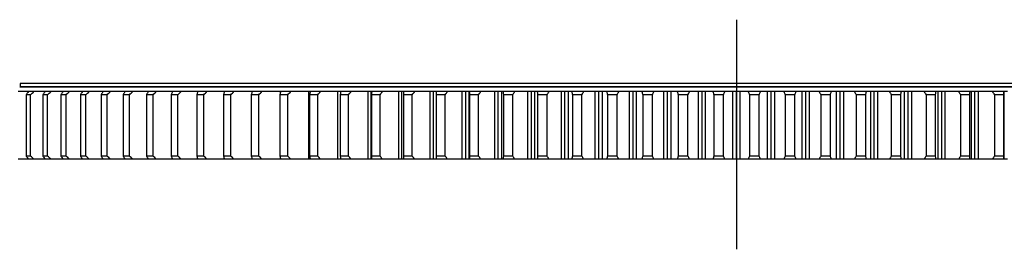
# Model space of a CAD drawing. Header units: millimetres. Extents: x 1009 to 11354, y 2065 to 9958.
# Tile 5 of 18: x 2344 to 3582, y 5876 to 6165. Entities that reach past the tile are written whole.
import ezdxf

# ---------------------------------------------------------------- set-up
doc = ezdxf.new("R2010")
doc.units = ezdxf.units.MM
doc.header["$LTSCALE"] = 50

msp = doc.modelspace()

# ---------------------------------------------------------------- linework, layer by layer
at = {"lineweight": 25}
msp.add_line((3245.2, 6164.9), (3245.2, 5876.2), dxfattribs=at)
at = {"color": 7, "linetype": 'Continuous', "lineweight": 25}
for p, q in [((4146.7, 6080), (2343.7, 6080)), ((2344.2, 6084.5), (2344.2, 6080.5)), ((4146.2, 6084.5), (2344.2, 6084.5)), ((4146.2, 6080.5), (2344.2, 6080.5)), ((2351.2, 6080.5), (2351.2, 6080)), ((2344.2, 6074.6), (2344.2, 6074.5)), ((2351.8, 6070.5), (2351.8, 5993.5)), ((2357.3, 6070.5), (2351.8, 6070.5)), ((2361.6, 6074.5), (2354.7, 6074.5)), ((2357.3, 5993.5), (2357.3, 6070.5)), ((2372.8, 6070.5), (2372.8, 5993.5)), ((2378.8, 6070.5), (2372.8, 6070.5)), ((2383.1, 6074.5), (2375.5, 6074.5)), ((2378.8, 5993.5), (2378.8, 6070.5)), ((2395.6, 6070.5), (2395.6, 5993.5)), ((2402.1, 6070.5), (2395.6, 6070.5)), ((2406.3, 6074.5), (2398.1, 6074.5)), ((2402.1, 5993.5), (2402.1, 6070.5)), ((2420, 6070.5), (2420, 5993.5)), ((2427, 6070.5), (2420, 6070.5)), ((2431.2, 6074.5), (2422.5, 6074.5)), ((2427, 5993.5), (2427, 6070.5)), ((2453.6, 6070.5), (2446.2, 6070.5)), ((2446.2, 6070.5), (2446.2, 5993.5)), ((2457.7, 6074.5), (2448.4, 6074.5)), ((2453.6, 5993.5), (2453.6, 6070.5)), ((2473.9, 6070.5), (2473.9, 5993.5)), ((2481.8, 6070.5), (2473.9, 6070.5)), ((2485.8, 6074.5), (2476, 6074.5)), ((2481.8, 5993.5), (2481.8, 6070.5)), ((2485.4, 6074.6), (2484.4, 6074.6)), ((2511.5, 6070.5), (2503.3, 6070.5)), ((2503.3, 6070.5), (2503.3, 5993.5)), ((2515.5, 6074.5), (2505.2, 6074.5)), ((2511.5, 5993.5), (2511.5, 6070.5)), ((2515.1, 6074.6), (2512.2, 6074.6)), ((2542.7, 6070.5), (2534.1, 6070.5)), ((2534.1, 6070.5), (2534.1, 5993.5)), ((2546.6, 6074.5), (2535.8, 6074.5)), ((2546.2, 6074.6), (2541.3, 6074.6)), ((2542.7, 5993.5), (2542.7, 6070.5)), ((2575.3, 6070.5), (2566.3, 6070.5)), ((2566.3, 6070.5), (2566.3, 5993.5)), ((2579.2, 6074.5), (2567.9, 6074.5)), ((2578.8, 6074.6), (2572, 6074.6)), ((2575.3, 5993.5), (2575.3, 6070.5)), ((2609.3, 6070.5), (2599.9, 6070.5)), ((2599.9, 6070.5), (2599.9, 5993.5)), ((2613, 6074.5), (2601.3, 6074.5)), ((2612.6, 6074.6), (2604.1, 6074.6)), ((2609.3, 5993.5), (2609.3, 6070.5)), ((2634.8, 6070.5), (2634.8, 5993.5)), ((2644.5, 6070.5), (2634.8, 6070.5)), ((2648.2, 6074.5), (2636, 6074.5)), ((2647.7, 6074.6), (2637.2, 6074.6)), ((2644.5, 5993.5), (2644.5, 6070.5)), ((2681, 6070.5), (2670.9, 6070.5)), ((2670.9, 6070.5), (2670.9, 5993.5)), ((2671.5, 6072.9), (2671.5, 6074.5)), ((2671.9, 6074.5), (2671.5, 6074.5)), ((2684.2, 6074.6), (2671.7, 6074.6)), ((2684.5, 6074.5), (2671.9, 6074.5)), ((2681, 5993.5), (2681, 6070.5)), ((2707.2, 5989.5), (2707.2, 6074.5)), ((2709, 6074.5), (2707.2, 6074.5)), ((2721.6, 6074.6), (2707.5, 6074.6)), ((2718.6, 6070.5), (2708.2, 6070.5)), ((2708.2, 6070.5), (2708.2, 5993.5)), ((2722, 6074.5), (2709, 6074.5)), ((2718.6, 5993.5), (2718.6, 6070.5)), ((2743.9, 5989.5), (2743.9, 6074.5)), ((2747.2, 6074.5), (2743.9, 6074.5)), ((2760.1, 6074.6), (2744.2, 6074.6)), ((2746.6, 6070.5), (2746.6, 5993.5)), ((2757.2, 6070.5), (2746.6, 6070.5)), ((2760.5, 6074.5), (2747.2, 6074.5)), ((2757.2, 5993.5), (2757.2, 6070.5)), ((2781.7, 5989.5), (2781.7, 6074.5)), ((2785.7, 6074.5), (2781.7, 6074.5)), ((2799.7, 6074.6), (2781.9, 6074.6)), ((2785.7, 5989.5), (2785.7, 6074.5)), ((2786.4, 6074.5), (2785.7, 6074.5)), ((2796.8, 6070.5), (2785.9, 6070.5)), ((2785.9, 6070.5), (2785.9, 5993.5)), ((2800, 6074.5), (2786.4, 6074.5)), ((2796.8, 5993.5), (2796.8, 6070.5)), ((2820.3, 5989.5), (2820.3, 6074.5)), ((2824.4, 6074.5), (2820.3, 6074.5)), ((2840, 6074.6), (2820.6, 6074.6)), ((2824.4, 5989.5), (2824.4, 6074.5)), ((2826.5, 6074.5), (2824.4, 6074.5)), ((2826.2, 6070.5), (2826.2, 5993.5)), ((2837.4, 6070.5), (2826.2, 6070.5)), ((2840.4, 6074.5), (2826.5, 6074.5)), ((2837.4, 5993.5), (2837.4, 6070.5)), ((2859.9, 5989.5), (2859.9, 6074.5)), ((2864.1, 6074.5), (2859.9, 6074.5)), ((2881.2, 6074.6), (2860.2, 6074.6)), ((2864.1, 5989.5), (2864.1, 6074.5)), ((2867.4, 6074.5), (2864.1, 6074.5)), ((2881.6, 6074.5), (2867.4, 6074.5)), ((2867.4, 6070.5), (2867.4, 5993.5)), ((2878.7, 6070.5), (2867.4, 6070.5)), ((2878.7, 5993.5), (2878.7, 6070.5)), ((2900.2, 5989.5), (2900.2, 6074.5)), ((2904.5, 6074.5), (2900.2, 6074.5)), ((2908.3, 6074.6), (2900.5, 6074.6)), ((2904.5, 5989.5), (2904.5, 6074.5)), ((2908.7, 6074.5), (2904.5, 6074.5)), ((2908.7, 5989.5), (2908.7, 6074.5)), ((2923.6, 6074.5), (2909.1, 6074.5)), ((2909.3, 6070.5), (2909.3, 5993.5)), ((2920.8, 6070.5), (2909.3, 6070.5)), ((2923.2, 6074.6), (2909.4, 6074.6)), ((2920.8, 5993.5), (2920.8, 6070.5)), ((2941.2, 5989.5), (2941.2, 6074.5)), ((2945.5, 6074.5), (2941.2, 6074.5)), ((2949.5, 6074.6), (2941.5, 6074.6)), ((2945.5, 5989.5), (2945.5, 6074.5)), ((2949.9, 6074.5), (2945.5, 6074.5)), ((2949.9, 5989.5), (2949.9, 6074.5)), ((2966.2, 6074.5), (2951.5, 6074.5)), ((2965.8, 6074.6), (2951.8, 6074.6)), ((2963.6, 6070.5), (2951.9, 6070.5)), ((2951.9, 6070.5), (2951.9, 5993.5)), ((2963.6, 5993.5), (2963.6, 6070.5)), ((2982.8, 5989.5), (2982.8, 6074.5)), ((2987.2, 6074.5), (2982.8, 6074.5)), ((2991.2, 6074.6), (2983.1, 6074.6)), ((2987.2, 5989.5), (2987.2, 6074.5)), ((2991.6, 6074.5), (2987.2, 6074.5)), ((2991.6, 5989.5), (2991.6, 6074.5)), ((3009.4, 6074.5), (2994.5, 6074.5)), ((3009, 6074.6), (2994.8, 6074.6)), ((2995, 6070.5), (2995, 5993.5)), ((3006.9, 6070.5), (2995, 6070.5)), ((3006.9, 5993.5), (3006.9, 6070.5)), ((3025, 5989.5), (3025, 6074.5)), ((3029.4, 6074.5), (3025, 6074.5)), ((3033.5, 6074.6), (3025.3, 6074.6)), ((3029.4, 5989.5), (3029.4, 6074.5)), ((3033.9, 6074.5), (3029.4, 6074.5)), ((3033.9, 5989.5), (3033.9, 6074.5)), ((3053, 6074.5), (3038, 6074.5)), ((3052.6, 6074.6), (3038.3, 6074.6)), ((3038.7, 6070.5), (3038.7, 5993.5)), ((3050.7, 6070.5), (3038.7, 6070.5)), ((3050.7, 5993.5), (3050.7, 6070.5)), ((3067.5, 5989.5), (3067.5, 6074.5)), ((3072, 6074.5), (3067.5, 6074.5)), ((3076.2, 6074.6), (3067.9, 6074.6)), ((3072, 5989.5), (3072, 6074.5)), ((3076.5, 6074.5), (3072, 6074.5)), ((3076.5, 5989.5), (3076.5, 6074.5)), ((3097, 6074.5), (3081.9, 6074.5)), ((3096.7, 6074.6), (3082.2, 6074.6)), ((3082.8, 6070.5), (3082.8, 5993.5)), ((3094.9, 6070.5), (3082.8, 6070.5)), ((3094.9, 5993.5), (3094.9, 6070.5)), ((3110.5, 5989.5), (3110.5, 6074.5)), ((3115, 6074.5), (3110.5, 6074.5)), ((3119.2, 6074.6), (3110.8, 6074.6)), ((3115, 5989.5), (3115, 6074.5)), ((3119.5, 6074.5), (3115, 6074.5)), ((3119.5, 5989.5), (3119.5, 6074.5)), ((3141.3, 6074.5), (3126.1, 6074.5)), ((3141, 6074.6), (3126.4, 6074.6)), ((3139.3, 6070.5), (3127.2, 6070.5)), ((3127.2, 6070.5), (3127.2, 5993.5)), ((3139.3, 5993.5), (3139.3, 6070.5)), ((3153.7, 5989.5), (3153.7, 6074.5)), ((3158.3, 6074.5), (3153.7, 6074.5)), ((3162.5, 6074.6), (3154, 6074.6)), ((3158.3, 5989.5), (3158.3, 6074.5)), ((3162.8, 6074.5), (3158.3, 6074.5)), ((3162.8, 5989.5), (3162.8, 6074.5)), ((3185.9, 6074.5), (3170.6, 6074.5)), ((3185.5, 6074.6), (3170.9, 6074.6)), ((3184, 6070.5), (3171.8, 6070.5)), ((3171.8, 6070.5), (3171.8, 5993.5)), ((3184, 5993.5), (3184, 6070.5)), ((3197.1, 5989.5), (3197.1, 6074.5)), ((3201.7, 6074.5), (3197.1, 6074.5)), ((3205.9, 6074.6), (3197.4, 6074.6)), ((3201.7, 5989.5), (3201.7, 6074.5)), ((3206.2, 6074.5), (3201.7, 6074.5)), ((3206.2, 5989.5), (3206.2, 6074.5)), ((3230.5, 6074.5), (3215.2, 6074.5)), ((3230.2, 6074.6), (3215.5, 6074.6)), ((3228.9, 6070.5), (3216.6, 6070.5)), ((3216.6, 6070.5), (3216.6, 5993.5)), ((3228.9, 5993.5), (3228.9, 6070.5)), ((3240.6, 5989.5), (3240.6, 6074.5)), ((3245.2, 6074.5), (3240.6, 6074.5)), ((3249.4, 6074.6), (3241, 6074.6)), ((3245.2, 5989.5), (3245.2, 6074.5)), ((3249.8, 6074.5), (3245.2, 6074.5)), ((3249.8, 5989.5), (3249.8, 6074.5)), ((3275.2, 6074.5), (3259.9, 6074.5)), ((3274.8, 6074.6), (3260.2, 6074.6)), ((3261.5, 6070.5), (3261.5, 5993.5)), ((3273.7, 6070.5), (3261.5, 6070.5)), ((3273.7, 5993.5), (3273.7, 6070.5)), ((3284.1, 5989.5), (3284.1, 6074.5)), ((3288.7, 6074.5), (3284.1, 6074.5)), ((3292.9, 6074.6), (3284.5, 6074.6)), ((3288.7, 5989.5), (3288.7, 6074.5)), ((3293.3, 6074.5), (3288.7, 6074.5)), ((3293.3, 5989.5), (3293.3, 6074.5)), ((3319.8, 6074.5), (3304.5, 6074.5)), ((3319.5, 6074.6), (3304.9, 6074.6)), ((3318.5, 6070.5), (3306.3, 6070.5)), ((3306.3, 6070.5), (3306.3, 5993.5)), ((3318.5, 5993.5), (3318.5, 6070.5)), ((3327.6, 5989.5), (3327.6, 6074.5)), ((3332.1, 6074.5), (3327.6, 6074.5)), ((3336.3, 6074.6), (3327.9, 6074.6)), ((3332.1, 5989.5), (3332.1, 6074.5)), ((3336.7, 6074.5), (3332.1, 6074.5)), ((3336.7, 5989.5), (3336.7, 6074.5)), ((3364.3, 6074.5), (3349, 6074.5)), ((3363.9, 6074.6), (3349.4, 6074.6)), ((3351, 6070.5), (3351, 5993.5)), ((3363.2, 6070.5), (3351, 6070.5)), ((3363.2, 5993.5), (3363.2, 6070.5)), ((3370.8, 5989.5), (3370.8, 6074.5)), ((3375.4, 6074.5), (3370.8, 6074.5)), ((3379.6, 6074.6), (3371.2, 6074.6)), ((3375.4, 5989.5), (3375.4, 6074.5)), ((3379.9, 6074.5), (3375.4, 6074.5)), ((3379.9, 5989.5), (3379.9, 6074.5)), ((3408.5, 6074.5), (3393.4, 6074.5)), ((3408.2, 6074.6), (3393.7, 6074.6)), ((3407.6, 6070.5), (3395.5, 6070.5)), ((3395.5, 6070.5), (3395.5, 5993.5)), ((3407.6, 5993.5), (3407.6, 6070.5)), ((3413.8, 5989.5), (3413.8, 6074.5)), ((3418.3, 6074.5), (3413.8, 6074.5)), ((3422.5, 6074.6), (3414.2, 6074.6)), ((3418.3, 5989.5), (3418.3, 6074.5)), ((3422.8, 6074.5), (3418.3, 6074.5)), ((3422.8, 5989.5), (3422.8, 6074.5)), ((3452.4, 6074.5), (3437.4, 6074.5)), ((3452.1, 6074.6), (3437.8, 6074.6)), ((3451.7, 6070.5), (3439.7, 6070.5)), ((3439.7, 6070.5), (3439.7, 5993.5)), ((3451.7, 5993.5), (3451.7, 6070.5)), ((3456.5, 5989.5), (3456.5, 6074.5)), ((3461, 6074.5), (3456.5, 6074.5)), ((3465.1, 6074.6), (3456.8, 6074.6)), ((3461, 5989.5), (3461, 6074.5)), ((3465.4, 6074.5), (3461, 6074.5)), ((3465.4, 5989.5), (3465.4, 6074.5)), ((3495.9, 6074.5), (3481, 6074.5)), ((3495.6, 6074.6), (3481.4, 6074.6)), ((3495.4, 6070.5), (3483.5, 6070.5)), ((3483.5, 6070.5), (3483.5, 5993.5)), ((3495.4, 5993.5), (3495.4, 6070.5)), ((3498.8, 5989.5), (3498.8, 6074.5)), ((3503.2, 6074.5), (3498.8, 6074.5)), ((3507.3, 6074.6), (3499.1, 6074.6)), ((3503.2, 5989.5), (3503.2, 6074.5)), ((3507.6, 6074.5), (3503.2, 6074.5)), ((3507.6, 5989.5), (3507.6, 6074.5)), ((3538.8, 6074.5), (3524.2, 6074.5)), ((3538.6, 6074.6), (3524.5, 6074.6)), ((3526.8, 6070.5), (3526.8, 5993.5)), ((3538.5, 6070.5), (3526.8, 6070.5)), ((3538.5, 5993.5), (3538.5, 6070.5)), ((3540.5, 5989.5), (3540.5, 6074.5)), ((3544.8, 6074.5), (3540.5, 6074.5)), ((3548.9, 6074.6), (3540.9, 6074.6)), ((3544.8, 5989.5), (3544.8, 6074.5)), ((3549.2, 6074.5), (3544.8, 6074.5)), ((3549.2, 5989.5), (3549.2, 6074.5)), ((3581.2, 6074.5), (3566.8, 6074.5)), ((3580.9, 6074.6), (3567.2, 6074.6)), ((3581.1, 6070.5), (3569.6, 6070.5)), ((3569.6, 6070.5), (3569.6, 5993.5)), ((3581.1, 5993.5), (3581.1, 6070.5)), ((3581.6, 5989.5), (3581.6, 6074.5)), ((3585.9, 6074.5), (3581.6, 6074.5)), ((2357.3, 5993.5), (2351.8, 5993.5)), ((2378.8, 5993.5), (2372.8, 5993.5)), ((2402.1, 5993.5), (2395.6, 5993.5)), ((2427, 5993.5), (2420, 5993.5)), ((2453.6, 5993.5), (2446.2, 5993.5)), ((2481.8, 5993.5), (2473.9, 5993.5)), ((2511.5, 5993.5), (2503.3, 5993.5)), ((2542.7, 5993.5), (2534.1, 5993.5)), ((2575.3, 5993.5), (2566.3, 5993.5)), ((2609.3, 5993.5), (2599.9, 5993.5)), ((2644.5, 5993.5), (2634.8, 5993.5)), ((2681, 5993.5), (2670.9, 5993.5)), ((2718.6, 5993.5), (2708.2, 5993.5)), ((2757.2, 5993.5), (2746.6, 5993.5)), ((2796.8, 5993.5), (2785.9, 5993.5)), ((2837.4, 5993.5), (2826.2, 5993.5)), ((2878.7, 5993.5), (2867.4, 5993.5)), ((2920.8, 5993.5), (2909.3, 5993.5)), ((2963.6, 5993.5), (2951.9, 5993.5)), ((3006.9, 5993.5), (2995, 5993.5)), ((3050.7, 5993.5), (3038.7, 5993.5)), ((3094.9, 5993.5), (3082.8, 5993.5)), ((3139.3, 5993.5), (3127.2, 5993.5)), ((3184, 5993.5), (3171.8, 5993.5)), ((3228.9, 5993.5), (3216.6, 5993.5)), ((3273.7, 5993.5), (3261.5, 5993.5)), ((3318.5, 5993.5), (3306.3, 5993.5)), ((3363.2, 5993.5), (3351, 5993.5)), ((3407.6, 5993.5), (3395.5, 5993.5)), ((3451.7, 5993.5), (3439.7, 5993.5)), ((3495.4, 5993.5), (3483.5, 5993.5)), ((3538.5, 5993.5), (3526.8, 5993.5)), ((3581.1, 5993.5), (3569.6, 5993.5)), ((2361.6, 5989.5), (2354.7, 5989.5)), ((2383.1, 5989.5), (2375.5, 5989.5)), ((2406.3, 5989.5), (2398.1, 5989.5)), ((2431.2, 5989.5), (2422.5, 5989.5)), ((2457.7, 5989.5), (2448.4, 5989.5)), ((2485.8, 5989.5), (2476, 5989.5)), ((2515.5, 5989.5), (2505.2, 5989.5)), ((2546.6, 5989.5), (2535.8, 5989.5)), ((2579.2, 5989.5), (2567.9, 5989.5)), ((2613, 5989.5), (2601.3, 5989.5)), ((2648.2, 5989.5), (2636, 5989.5)), ((2671.5, 5989.5), (2671.5, 5991.2)), ((2671.9, 5989.5), (2671.5, 5989.5)), ((2684.5, 5989.5), (2671.9, 5989.5)), ((2709, 5989.5), (2707.2, 5989.5)), ((2722, 5989.5), (2709, 5989.5)), ((2747.2, 5989.5), (2743.9, 5989.5)), ((2760.5, 5989.5), (2747.2, 5989.5)), ((2785.7, 5989.5), (2781.7, 5989.5)), ((2786.4, 5989.5), (2785.7, 5989.5)), ((2800, 5989.5), (2786.4, 5989.5)), ((2824.4, 5989.5), (2820.3, 5989.5)), ((2826.5, 5989.5), (2824.4, 5989.5)), ((2840.4, 5989.5), (2826.5, 5989.5)), ((2864.1, 5989.5), (2859.9, 5989.5)), ((2867.4, 5989.5), (2864.1, 5989.5)), ((2881.6, 5989.5), (2867.4, 5989.5)), ((2904.5, 5989.5), (2900.2, 5989.5)), ((2908.7, 5989.5), (2904.5, 5989.5)), ((2923.6, 5989.5), (2909.1, 5989.5)), ((2945.5, 5989.5), (2941.2, 5989.5)), ((2949.9, 5989.5), (2945.5, 5989.5)), ((2966.2, 5989.5), (2951.5, 5989.5)), ((2987.2, 5989.5), (2982.8, 5989.5)), ((2991.6, 5989.5), (2987.2, 5989.5)), ((3009.4, 5989.5), (2994.5, 5989.5)), ((3029.4, 5989.5), (3025, 5989.5)), ((3033.9, 5989.5), (3029.4, 5989.5)), ((3053, 5989.5), (3038, 5989.5)), ((3072, 5989.5), (3067.5, 5989.5)), ((3076.5, 5989.5), (3072, 5989.5)), ((3097, 5989.5), (3081.9, 5989.5)), ((3115, 5989.5), (3110.5, 5989.5)), ((3119.5, 5989.5), (3115, 5989.5)), ((3141.3, 5989.5), (3126.1, 5989.5)), ((3158.3, 5989.5), (3153.7, 5989.5)), ((3162.8, 5989.5), (3158.3, 5989.5)), ((3185.9, 5989.5), (3170.6, 5989.5)), ((3201.7, 5989.5), (3197.1, 5989.5)), ((3206.2, 5989.5), (3201.7, 5989.5)), ((3230.5, 5989.5), (3215.2, 5989.5)), ((3245.2, 5989.5), (3240.6, 5989.5)), ((3249.8, 5989.5), (3245.2, 5989.5)), ((3275.2, 5989.5), (3259.9, 5989.5)), ((3288.7, 5989.5), (3284.1, 5989.5)), ((3293.3, 5989.5), (3288.7, 5989.5)), ((3319.8, 5989.5), (3304.5, 5989.5)), ((3332.1, 5989.5), (3327.6, 5989.5)), ((3336.7, 5989.5), (3332.1, 5989.5)), ((3364.3, 5989.5), (3349, 5989.5)), ((3375.4, 5989.5), (3370.8, 5989.5)), ((3379.9, 5989.5), (3375.4, 5989.5)), ((3408.5, 5989.5), (3393.4, 5989.5)), ((3418.3, 5989.5), (3413.8, 5989.5)), ((3422.8, 5989.5), (3418.3, 5989.5)), ((3452.4, 5989.5), (3437.4, 5989.5)), ((3461, 5989.5), (3456.5, 5989.5)), ((3465.4, 5989.5), (3461, 5989.5)), ((3495.9, 5989.5), (3481, 5989.5)), ((3503.2, 5989.5), (3498.8, 5989.5)), ((3507.6, 5989.5), (3503.2, 5989.5)), ((3538.8, 5989.5), (3524.2, 5989.5)), ((3544.8, 5989.5), (3540.5, 5989.5)), ((3549.2, 5989.5), (3544.8, 5989.5)), ((3581.2, 5989.5), (3566.8, 5989.5)), ((3585.9, 5989.5), (3581.6, 5989.5))]:
    msp.add_line(p, q, dxfattribs=at)
for points, knots in [([(2354.3, 6074.5), (2354.2, 6074.5), (2350.1, 6074.5), (2346, 6074.5), (2341.9, 6074.5)], [0, 0, 0, 0, 0.0186127, 1, 1, 1, 1]), ([(2375.2, 6074.5), (2374.7, 6074.5), (2370.2, 6074.5), (2365.6, 6074.5), (2361.6, 6074.5)], [0, 0, 0, 0, 0.107317, 1, 1, 1, 1]), ([(2397.8, 6074.5), (2396.9, 6074.5), (2392, 6074.5), (2387.1, 6074.5), (2383.1, 6074.5)], [0, 0, 0, 0, 0.182049, 1, 1, 1, 1]), ([(2422.1, 6074.5), (2420.8, 6074.5), (2415.6, 6074.5), (2410.3, 6074.5), (2406.3, 6074.5)], [0, 0, 0, 0, 0.24611, 1, 1, 1, 1]), ([(2448.1, 6074.5), (2446.4, 6074.5), (2440.8, 6074.5), (2435.1, 6074.5), (2431.2, 6074.5)], [0, 0, 0, 0, 0.3018428, 1, 1, 1, 1]), ([(2475.7, 6074.5), (2473.6, 6074.5), (2467.6, 6074.5), (2461.6, 6074.5), (2457.7, 6074.5)], [0, 0, 0, 0, 0.350959, 1, 1, 1, 1]), ([(2504.8, 6074.5), (2502.3, 6074.5), (2496, 6074.5), (2489.7, 6074.5), (2485.8, 6074.5)], [0, 0, 0, 0, 0.3947375, 1, 1, 1, 1]), ([(2535.4, 6074.5), (2532.6, 6074.5), (2526, 6074.5), (2519.3, 6074.5), (2515.5, 6074.5)], [0, 0, 0, 0, 0.434156, 1, 1, 1, 1]), ([(2567.5, 6074.5), (2564.2, 6074.5), (2557.3, 6074.5), (2550.3, 6074.5), (2546.6, 6074.5)], [0, 0, 0, 0, 0.469972, 1, 1, 1, 1]), ([(2600.9, 6074.5), (2597.3, 6074.5), (2590.1, 6074.5), (2582.8, 6074.5), (2579.2, 6074.5)], [0, 0, 0, 0, 0.502786, 1, 1, 1, 1]), ([(2636, 6074.5), (2631.9, 6074.5), (2624.3, 6074.5), (2616.6, 6074.5), (2613, 6074.5)], [0, 0, 0, 0, 0.54022, 1, 1, 1, 1]), ([(2354.3, 5989.5), (2354.2, 5989.5), (2350.1, 5989.5), (2346, 5989.5), (2341.9, 5989.5)], [0, 0, 0, 0, 0.018613, 1, 1, 1, 1]), ([(2375.2, 5989.5), (2374.7, 5989.5), (2370.2, 5989.5), (2365.6, 5989.5), (2361.6, 5989.5)], [0, 0, 0, 0, 0.107317, 1, 1, 1, 1]), ([(2397.8, 5989.5), (2396.9, 5989.5), (2392, 5989.5), (2387.1, 5989.5), (2383.1, 5989.5)], [0, 0, 0, 0, 0.1820493, 1, 1, 1, 1]), ([(2422.1, 5989.5), (2420.8, 5989.5), (2415.6, 5989.5), (2410.3, 5989.5), (2406.3, 5989.5)], [0, 0, 0, 0, 0.24611, 1, 1, 1, 1]), ([(2448.1, 5989.5), (2446.4, 5989.5), (2440.8, 5989.5), (2435.1, 5989.5), (2431.2, 5989.5)], [0, 0, 0, 0, 0.301843, 1, 1, 1, 1]), ([(2475.7, 5989.5), (2473.6, 5989.5), (2467.6, 5989.5), (2461.6, 5989.5), (2457.7, 5989.5)], [0, 0, 0, 0, 0.3509587, 1, 1, 1, 1]), ([(2504.8, 5989.5), (2502.3, 5989.5), (2496, 5989.5), (2489.7, 5989.5), (2485.8, 5989.5)], [0, 0, 0, 0, 0.394738, 1, 1, 1, 1]), ([(2535.4, 5989.5), (2532.6, 5989.5), (2526, 5989.5), (2519.3, 5989.5), (2515.5, 5989.5)], [0, 0, 0, 0, 0.434156, 1, 1, 1, 1]), ([(2567.5, 5989.5), (2564.2, 5989.5), (2557.3, 5989.5), (2550.3, 5989.5), (2546.6, 5989.5)], [0, 0, 0, 0, 0.469972, 1, 1, 1, 1]), ([(2600.9, 5989.5), (2597.3, 5989.5), (2590.1, 5989.5), (2582.8, 5989.5), (2579.2, 5989.5)], [0, 0, 0, 0, 0.502786, 1, 1, 1, 1]), ([(2636, 5989.5), (2631.9, 5989.5), (2624.3, 5989.5), (2616.6, 5989.5), (2613, 5989.5)], [0, 0, 0, 0, 0.54022, 1, 1, 1, 1])]:
    msp.add_open_spline(points, degree=3, knots=knots, dxfattribs=at)
for points in [[(2354.7, 6074.5), (2353.7, 6073.2), (2352.7, 6071.9), (2351.8, 6070.5)], [(2357.3, 6070.5), (2358.8, 6071.9), (2360.2, 6073.2), (2361.6, 6074.5)], [(2375.5, 6074.5), (2374.6, 6073.2), (2373.7, 6071.9), (2372.8, 6070.5)], [(2378.8, 6070.5), (2380.2, 6071.9), (2381.7, 6073.2), (2383.1, 6074.5)], [(2398.1, 6074.5), (2397.3, 6073.2), (2396.4, 6071.9), (2395.6, 6070.5)], [(2402.1, 6070.5), (2403.5, 6071.9), (2404.9, 6073.2), (2406.3, 6074.5)], [(2422.5, 6074.5), (2421.7, 6073.2), (2420.9, 6071.9), (2420, 6070.5)], [(2427, 6070.5), (2428.4, 6071.9), (2429.8, 6073.2), (2431.2, 6074.5)], [(2448.4, 6074.5), (2447.7, 6073.2), (2446.9, 6071.9), (2446.2, 6070.5)], [(2453.6, 6070.5), (2455, 6071.9), (2456.4, 6073.2), (2457.7, 6074.5)], [(2476, 6074.5), (2475.3, 6073.2), (2474.6, 6071.9), (2473.9, 6070.5)], [(2481.8, 6070.5), (2483.1, 6071.9), (2484.5, 6073.2), (2485.8, 6074.5)], [(2505.2, 6074.5), (2504.5, 6073.2), (2503.9, 6071.9), (2503.3, 6070.5)], [(2511.5, 6070.5), (2512.8, 6071.9), (2514.2, 6073.2), (2515.5, 6074.5)], [(2535.8, 6074.5), (2535.2, 6073.2), (2534.6, 6071.9), (2534.1, 6070.5)], [(2542.7, 6070.5), (2544, 6071.9), (2545.3, 6073.2), (2546.6, 6074.5)], [(2567.9, 6074.5), (2567.3, 6073.2), (2566.8, 6071.9), (2566.3, 6070.5)], [(2575.3, 6070.5), (2576.6, 6071.9), (2577.9, 6073.2), (2579.2, 6074.5)], [(2601.3, 6074.5), (2600.8, 6073.2), (2600.3, 6071.9), (2599.9, 6070.5)], [(2609.3, 6070.5), (2610.5, 6071.9), (2611.8, 6073.2), (2613, 6074.5)], [(2636, 6074.5), (2635.6, 6073.2), (2635.2, 6071.9), (2634.8, 6070.5)], [(2644.5, 6070.5), (2645.7, 6071.9), (2647, 6073.2), (2648.2, 6074.5)], [(2671.5, 6074.5), (2663.8, 6074.5), (2656, 6074.5), (2648.2, 6074.5)], [(2671.9, 6074.5), (2671.6, 6073.2), (2671.3, 6071.9), (2670.9, 6070.5)], [(2681, 6070.5), (2682.2, 6071.9), (2683.3, 6073.2), (2684.5, 6074.5)], [(2707.2, 6074.5), (2699.7, 6074.5), (2692.1, 6074.5), (2684.5, 6074.5)], [(2709, 6074.5), (2708.8, 6073.2), (2708.5, 6071.9), (2708.2, 6070.5)], [(2718.6, 6070.5), (2719.7, 6071.9), (2720.8, 6073.2), (2722, 6074.5)], [(2743.9, 6074.5), (2736.7, 6074.5), (2729.4, 6074.5), (2722, 6074.5)], [(2747.2, 6074.5), (2747, 6073.2), (2746.8, 6071.9), (2746.6, 6070.5)], [(2757.2, 6070.5), (2758.3, 6071.9), (2759.4, 6073.2), (2760.5, 6074.5)], [(2781.7, 6074.5), (2774.7, 6074.5), (2767.6, 6074.5), (2760.5, 6074.5)], [(2786.4, 6074.5), (2786.2, 6073.2), (2786.1, 6071.9), (2785.9, 6070.5)], [(2796.8, 6070.5), (2797.9, 6071.9), (2799, 6073.2), (2800, 6074.5)], [(2820.3, 6074.5), (2813.6, 6074.5), (2806.9, 6074.5), (2800, 6074.5)], [(2826.5, 6074.5), (2826.4, 6073.2), (2826.3, 6071.9), (2826.2, 6070.5)], [(2837.4, 6070.5), (2838.4, 6071.9), (2839.4, 6073.2), (2840.4, 6074.5)], [(2859.9, 6074.5), (2853.5, 6074.5), (2847, 6074.5), (2840.4, 6074.5)], [(2867.4, 6074.5), (2867.4, 6073.2), (2867.4, 6071.9), (2867.4, 6070.5)], [(2878.7, 6070.5), (2879.7, 6071.9), (2880.7, 6073.2), (2881.6, 6074.5)], [(2900.2, 6074.5), (2894.1, 6074.5), (2887.9, 6074.5), (2881.6, 6074.5)], [(2909.1, 6074.5), (2908.9, 6074.5), (2908.7, 6074.5), (2908.7, 6074.5)], [(2909.1, 6074.5), (2909.2, 6073.2), (2909.2, 6071.9), (2909.3, 6070.5)], [(2920.8, 6070.5), (2921.7, 6071.9), (2922.7, 6073.2), (2923.6, 6074.5)], [(2941.2, 6074.5), (2935.4, 6074.5), (2929.6, 6074.5), (2923.6, 6074.5)], [(2951.5, 6074.5), (2950.9, 6074.5), (2950.3, 6074.5), (2949.9, 6074.5)], [(2951.5, 6074.5), (2951.6, 6073.2), (2951.7, 6071.9), (2951.9, 6070.5)], [(2963.6, 6070.5), (2964.4, 6071.9), (2965.3, 6073.2), (2966.2, 6074.5)], [(2982.8, 6074.5), (2977.4, 6074.5), (2971.8, 6074.5), (2966.2, 6074.5)], [(2994.5, 6074.5), (2993.4, 6074.5), (2992.5, 6074.5), (2991.6, 6074.5)], [(2994.5, 6074.5), (2994.7, 6073.2), (2994.8, 6071.9), (2995, 6070.5)], [(3006.9, 6070.5), (3007.7, 6071.9), (3008.5, 6073.2), (3009.4, 6074.5)], [(3025, 6074.5), (3019.9, 6074.5), (3014.7, 6074.5), (3009.4, 6074.5)], [(3038, 6074.5), (3036.5, 6074.5), (3035.1, 6074.5), (3033.9, 6074.5)], [(3038, 6074.5), (3038.2, 6073.2), (3038.5, 6071.9), (3038.7, 6070.5)], [(3050.7, 6070.5), (3051.4, 6071.9), (3052.2, 6073.2), (3053, 6074.5)], [(3067.5, 6074.5), (3062.8, 6074.5), (3057.9, 6074.5), (3053, 6074.5)], [(3081.9, 6074.5), (3080, 6074.5), (3078.2, 6074.5), (3076.5, 6074.5)], [(3081.9, 6074.5), (3082.2, 6073.2), (3082.5, 6071.9), (3082.8, 6070.5)], [(3094.9, 6070.5), (3095.6, 6071.9), (3096.3, 6073.2), (3097, 6074.5)], [(3110.5, 6074.5), (3106.1, 6074.5), (3101.6, 6074.5), (3097, 6074.5)], [(3126.1, 6074.5), (3123.8, 6074.5), (3121.6, 6074.5), (3119.5, 6074.5)], [(3126.1, 6074.5), (3126.5, 6073.2), (3126.8, 6071.9), (3127.2, 6070.5)], [(3139.3, 6070.5), (3140, 6071.9), (3140.7, 6073.2), (3141.3, 6074.5)], [(3153.7, 6074.5), (3149.7, 6074.5), (3145.6, 6074.5), (3141.3, 6074.5)], [(3170.6, 6074.5), (3167.9, 6074.5), (3165.3, 6074.5), (3162.8, 6074.5)], [(3170.6, 6074.5), (3171, 6073.2), (3171.4, 6071.9), (3171.8, 6070.5)], [(3184, 6070.5), (3184.7, 6071.9), (3185.3, 6073.2), (3185.9, 6074.5)], [(3197.1, 6074.5), (3193.5, 6074.5), (3189.7, 6074.5), (3185.9, 6074.5)], [(3215.2, 6074.5), (3212.1, 6074.5), (3209.1, 6074.5), (3206.2, 6074.5)], [(3215.2, 6074.5), (3215.7, 6073.2), (3216.2, 6071.9), (3216.6, 6070.5)], [(3228.9, 6070.5), (3229.4, 6071.9), (3230, 6073.2), (3230.5, 6074.5)], [(3240.6, 6074.5), (3237.4, 6074.5), (3234, 6074.5), (3230.5, 6074.5)], [(3259.9, 6074.5), (3256.4, 6074.5), (3253, 6074.5), (3249.8, 6074.5)], [(3259.9, 6074.5), (3260.4, 6073.2), (3261, 6071.9), (3261.5, 6070.5)], [(3273.7, 6070.5), (3274.2, 6071.9), (3274.7, 6073.2), (3275.2, 6074.5)], [(3284.1, 6074.5), (3281.3, 6074.5), (3278.3, 6074.5), (3275.2, 6074.5)], [(3304.5, 6074.5), (3300.7, 6074.5), (3296.9, 6074.5), (3293.3, 6074.5)], [(3304.5, 6074.5), (3305.1, 6073.2), (3305.7, 6071.9), (3306.3, 6070.5)], [(3318.5, 6070.5), (3319, 6071.9), (3319.4, 6073.2), (3319.8, 6074.5)], [(3327.6, 6074.5), (3325.1, 6074.5), (3322.5, 6074.5), (3319.8, 6074.5)], [(3349, 6074.5), (3344.8, 6074.5), (3340.7, 6074.5), (3336.7, 6074.5)], [(3349, 6074.5), (3349.7, 6073.2), (3350.4, 6071.9), (3351, 6070.5)], [(3363.2, 6070.5), (3363.5, 6071.9), (3363.9, 6073.2), (3364.3, 6074.5)], [(3370.8, 6074.5), (3368.8, 6074.5), (3366.6, 6074.5), (3364.3, 6074.5)], [(3393.4, 6074.5), (3388.8, 6074.5), (3384.3, 6074.5), (3379.9, 6074.5)], [(3393.4, 6074.5), (3394.1, 6073.2), (3394.8, 6071.9), (3395.5, 6070.5)], [(3407.6, 6070.5), (3407.9, 6071.9), (3408.2, 6073.2), (3408.5, 6074.5)], [(3413.8, 6074.5), (3412.2, 6074.5), (3410.4, 6074.5), (3408.5, 6074.5)], [(3437.4, 6074.5), (3432.4, 6074.5), (3427.6, 6074.5), (3422.8, 6074.5)], [(3437.4, 6074.5), (3438.2, 6073.2), (3438.9, 6071.9), (3439.7, 6070.5)], [(3451.7, 6070.5), (3451.9, 6071.9), (3452.2, 6073.2), (3452.4, 6074.5)], [(3456.5, 6074.5), (3455.3, 6074.5), (3453.9, 6074.5), (3452.4, 6074.5)], [(3481, 6074.5), (3475.7, 6074.5), (3470.5, 6074.5), (3465.4, 6074.5)], [(3481, 6074.5), (3481.8, 6073.2), (3482.7, 6071.9), (3483.5, 6070.5)], [(3495.4, 6070.5), (3495.5, 6071.9), (3495.7, 6073.2), (3495.9, 6074.5)], [(3498.8, 6074.5), (3497.9, 6074.5), (3497, 6074.5), (3495.9, 6074.5)], [(3524.2, 6074.5), (3518.5, 6074.5), (3513, 6074.5), (3507.6, 6074.5)], [(3524.2, 6074.5), (3525.1, 6073.2), (3525.9, 6071.9), (3526.8, 6070.5)], [(3538.5, 6070.5), (3538.6, 6071.9), (3538.7, 6073.2), (3538.8, 6074.5)], [(3540.5, 6074.5), (3540.1, 6074.5), (3539.5, 6074.5), (3538.8, 6074.5)], [(3566.8, 6074.5), (3560.8, 6074.5), (3555, 6074.5), (3549.2, 6074.5)], [(3566.8, 6074.5), (3567.7, 6073.2), (3568.6, 6071.9), (3569.6, 6070.5)], [(3581.1, 6070.5), (3581.1, 6071.9), (3581.2, 6073.2), (3581.2, 6074.5)], [(3581.6, 6074.5), (3581.6, 6074.5), (3581.5, 6074.5), (3581.2, 6074.5)], [(2351.8, 5993.5), (2352.7, 5992.2), (2353.7, 5990.9), (2354.7, 5989.5)], [(2361.6, 5989.5), (2360.2, 5990.9), (2358.8, 5992.2), (2357.3, 5993.5)], [(2372.8, 5993.5), (2373.7, 5992.2), (2374.6, 5990.9), (2375.5, 5989.5)], [(2383.1, 5989.5), (2381.7, 5990.9), (2380.2, 5992.2), (2378.8, 5993.5)], [(2395.6, 5993.5), (2396.4, 5992.2), (2397.3, 5990.9), (2398.1, 5989.5)], [(2406.3, 5989.5), (2404.9, 5990.9), (2403.5, 5992.2), (2402.1, 5993.5)], [(2420, 5993.5), (2420.9, 5992.2), (2421.7, 5990.9), (2422.5, 5989.5)], [(2431.2, 5989.5), (2429.8, 5990.9), (2428.4, 5992.2), (2427, 5993.5)], [(2446.2, 5993.5), (2446.9, 5992.2), (2447.7, 5990.9), (2448.4, 5989.5)], [(2457.7, 5989.5), (2456.4, 5990.9), (2455, 5992.2), (2453.6, 5993.5)], [(2473.9, 5993.5), (2474.6, 5992.2), (2475.3, 5990.9), (2476, 5989.5)], [(2485.8, 5989.5), (2484.5, 5990.9), (2483.1, 5992.2), (2481.8, 5993.5)], [(2503.3, 5993.5), (2503.9, 5992.2), (2504.5, 5990.9), (2505.2, 5989.5)], [(2515.5, 5989.5), (2514.2, 5990.9), (2512.8, 5992.2), (2511.5, 5993.5)], [(2534.1, 5993.5), (2534.6, 5992.2), (2535.2, 5990.9), (2535.8, 5989.5)], [(2546.6, 5989.5), (2545.3, 5990.9), (2544, 5992.2), (2542.7, 5993.5)], [(2566.3, 5993.5), (2566.8, 5992.2), (2567.3, 5990.9), (2567.9, 5989.5)], [(2579.2, 5989.5), (2577.9, 5990.9), (2576.6, 5992.2), (2575.3, 5993.5)], [(2599.9, 5993.5), (2600.3, 5992.2), (2600.8, 5990.9), (2601.3, 5989.5)], [(2613, 5989.5), (2611.8, 5990.9), (2610.5, 5992.2), (2609.3, 5993.5)], [(2634.8, 5993.5), (2635.2, 5992.2), (2635.6, 5990.9), (2636, 5989.5)], [(2648.2, 5989.5), (2647, 5990.9), (2645.7, 5992.2), (2644.5, 5993.5)], [(2670.9, 5993.5), (2671.3, 5992.2), (2671.6, 5990.9), (2671.9, 5989.5)], [(2684.5, 5989.5), (2683.3, 5990.9), (2682.2, 5992.2), (2681, 5993.5)], [(2708.2, 5993.5), (2708.5, 5992.2), (2708.8, 5990.9), (2709, 5989.5)], [(2722, 5989.5), (2720.8, 5990.9), (2719.7, 5992.2), (2718.6, 5993.5)], [(2746.6, 5993.5), (2746.8, 5992.2), (2747, 5990.9), (2747.2, 5989.5)], [(2760.5, 5989.5), (2759.4, 5990.9), (2758.3, 5992.2), (2757.2, 5993.5)], [(2785.9, 5993.5), (2786.1, 5992.2), (2786.2, 5990.9), (2786.4, 5989.5)], [(2800, 5989.5), (2799, 5990.9), (2797.9, 5992.2), (2796.8, 5993.5)], [(2826.2, 5993.5), (2826.3, 5992.2), (2826.4, 5990.9), (2826.5, 5989.5)], [(2840.4, 5989.5), (2839.4, 5990.9), (2838.4, 5992.2), (2837.4, 5993.5)], [(2867.4, 5993.5), (2867.4, 5992.2), (2867.4, 5990.9), (2867.4, 5989.5)], [(2881.6, 5989.5), (2880.7, 5990.9), (2879.7, 5992.2), (2878.7, 5993.5)], [(2909.3, 5993.5), (2909.2, 5992.2), (2909.2, 5990.9), (2909.1, 5989.5)], [(2923.6, 5989.5), (2922.7, 5990.9), (2921.7, 5992.2), (2920.8, 5993.5)], [(2951.9, 5993.5), (2951.7, 5992.2), (2951.6, 5990.9), (2951.5, 5989.5)], [(2966.2, 5989.5), (2965.3, 5990.9), (2964.4, 5992.2), (2963.6, 5993.5)], [(2995, 5993.5), (2994.8, 5992.2), (2994.7, 5990.9), (2994.5, 5989.5)], [(3009.4, 5989.5), (3008.5, 5990.9), (3007.7, 5992.2), (3006.9, 5993.5)], [(3038.7, 5993.5), (3038.5, 5992.2), (3038.2, 5990.9), (3038, 5989.5)], [(3053, 5989.5), (3052.2, 5990.9), (3051.4, 5992.2), (3050.7, 5993.5)], [(3082.8, 5993.5), (3082.5, 5992.2), (3082.2, 5990.9), (3081.9, 5989.5)], [(3097, 5989.5), (3096.3, 5990.9), (3095.6, 5992.2), (3094.9, 5993.5)], [(3127.2, 5993.5), (3126.8, 5992.2), (3126.5, 5990.9), (3126.1, 5989.5)], [(3141.3, 5989.5), (3140.7, 5990.9), (3140, 5992.2), (3139.3, 5993.5)], [(3171.8, 5993.5), (3171.4, 5992.2), (3171, 5990.9), (3170.6, 5989.5)], [(3185.9, 5989.5), (3185.3, 5990.9), (3184.7, 5992.2), (3184, 5993.5)], [(3216.6, 5993.5), (3216.2, 5992.2), (3215.7, 5990.9), (3215.2, 5989.5)], [(3230.5, 5989.5), (3230, 5990.9), (3229.4, 5992.2), (3228.9, 5993.5)], [(3261.5, 5993.5), (3261, 5992.2), (3260.4, 5990.9), (3259.9, 5989.5)], [(3275.2, 5989.5), (3274.7, 5990.9), (3274.2, 5992.2), (3273.7, 5993.5)], [(3306.3, 5993.5), (3305.7, 5992.2), (3305.1, 5990.9), (3304.5, 5989.5)], [(3319.8, 5989.5), (3319.4, 5990.9), (3319, 5992.2), (3318.5, 5993.5)], [(3351, 5993.5), (3350.4, 5992.2), (3349.7, 5990.9), (3349, 5989.5)], [(3364.3, 5989.5), (3363.9, 5990.9), (3363.5, 5992.2), (3363.2, 5993.5)], [(3395.5, 5993.5), (3394.8, 5992.2), (3394.1, 5990.9), (3393.4, 5989.5)], [(3408.5, 5989.5), (3408.2, 5990.9), (3407.9, 5992.2), (3407.6, 5993.5)], [(3439.7, 5993.5), (3438.9, 5992.2), (3438.2, 5990.9), (3437.4, 5989.5)], [(3452.4, 5989.5), (3452.2, 5990.9), (3451.9, 5992.2), (3451.7, 5993.5)], [(3483.5, 5993.5), (3482.7, 5992.2), (3481.8, 5990.9), (3481, 5989.5)], [(3495.9, 5989.5), (3495.7, 5990.9), (3495.5, 5992.2), (3495.4, 5993.5)], [(3526.8, 5993.5), (3525.9, 5992.2), (3525.1, 5990.9), (3524.2, 5989.5)], [(3538.8, 5989.5), (3538.7, 5990.9), (3538.6, 5992.2), (3538.5, 5993.5)], [(3569.6, 5993.5), (3568.6, 5992.2), (3567.7, 5990.9), (3566.8, 5989.5)], [(3581.2, 5989.5), (3581.2, 5990.9), (3581.1, 5992.2), (3581.1, 5993.5)], [(2671.5, 5989.5), (2663.8, 5989.5), (2656, 5989.5), (2648.2, 5989.5)], [(2707.2, 5989.5), (2699.7, 5989.5), (2692.1, 5989.5), (2684.5, 5989.5)], [(2743.9, 5989.5), (2736.7, 5989.5), (2729.4, 5989.5), (2722, 5989.5)], [(2781.7, 5989.5), (2774.7, 5989.5), (2767.6, 5989.5), (2760.5, 5989.5)], [(2820.3, 5989.5), (2813.6, 5989.5), (2806.9, 5989.5), (2800, 5989.5)], [(2859.9, 5989.5), (2853.5, 5989.5), (2847, 5989.5), (2840.4, 5989.5)], [(2900.2, 5989.5), (2894.1, 5989.5), (2887.9, 5989.5), (2881.6, 5989.5)], [(2909.1, 5989.5), (2908.9, 5989.5), (2908.7, 5989.5), (2908.7, 5989.5)], [(2941.2, 5989.5), (2935.4, 5989.5), (2929.6, 5989.5), (2923.6, 5989.5)], [(2951.5, 5989.5), (2950.9, 5989.5), (2950.3, 5989.5), (2949.9, 5989.5)], [(2982.8, 5989.5), (2977.4, 5989.5), (2971.8, 5989.5), (2966.2, 5989.5)], [(2994.5, 5989.5), (2993.4, 5989.5), (2992.5, 5989.5), (2991.6, 5989.5)], [(3025, 5989.5), (3019.9, 5989.5), (3014.7, 5989.5), (3009.4, 5989.5)], [(3038, 5989.5), (3036.5, 5989.5), (3035.1, 5989.5), (3033.9, 5989.5)], [(3067.5, 5989.5), (3062.8, 5989.5), (3057.9, 5989.5), (3053, 5989.5)], [(3081.9, 5989.5), (3080, 5989.5), (3078.2, 5989.5), (3076.5, 5989.5)], [(3110.5, 5989.5), (3106.1, 5989.5), (3101.6, 5989.5), (3097, 5989.5)], [(3126.1, 5989.5), (3123.8, 5989.5), (3121.6, 5989.5), (3119.5, 5989.5)], [(3153.7, 5989.5), (3149.7, 5989.5), (3145.6, 5989.5), (3141.3, 5989.5)], [(3170.6, 5989.5), (3167.9, 5989.5), (3165.3, 5989.5), (3162.8, 5989.5)], [(3197.1, 5989.5), (3193.5, 5989.5), (3189.7, 5989.5), (3185.9, 5989.5)], [(3215.2, 5989.5), (3212.1, 5989.5), (3209.1, 5989.5), (3206.2, 5989.5)], [(3240.6, 5989.5), (3237.4, 5989.5), (3234, 5989.5), (3230.5, 5989.5)], [(3259.9, 5989.5), (3256.4, 5989.5), (3253, 5989.5), (3249.8, 5989.5)], [(3284.1, 5989.5), (3281.3, 5989.5), (3278.3, 5989.5), (3275.2, 5989.5)], [(3304.5, 5989.5), (3300.7, 5989.5), (3296.9, 5989.5), (3293.3, 5989.5)], [(3327.6, 5989.5), (3325.1, 5989.5), (3322.5, 5989.5), (3319.8, 5989.5)], [(3349, 5989.5), (3344.8, 5989.5), (3340.7, 5989.5), (3336.7, 5989.5)], [(3370.8, 5989.5), (3368.8, 5989.5), (3366.6, 5989.5), (3364.3, 5989.5)], [(3393.4, 5989.5), (3388.8, 5989.5), (3384.3, 5989.5), (3379.9, 5989.5)], [(3413.8, 5989.5), (3412.2, 5989.5), (3410.4, 5989.5), (3408.5, 5989.5)], [(3437.4, 5989.5), (3432.4, 5989.5), (3427.6, 5989.5), (3422.8, 5989.5)], [(3456.5, 5989.5), (3455.3, 5989.5), (3453.9, 5989.5), (3452.4, 5989.5)], [(3481, 5989.5), (3475.7, 5989.5), (3470.5, 5989.5), (3465.4, 5989.5)], [(3498.8, 5989.5), (3497.9, 5989.5), (3497, 5989.5), (3495.9, 5989.5)], [(3524.2, 5989.5), (3518.5, 5989.5), (3513, 5989.5), (3507.6, 5989.5)], [(3540.5, 5989.5), (3540.1, 5989.5), (3539.5, 5989.5), (3538.8, 5989.5)], [(3566.8, 5989.5), (3560.8, 5989.5), (3555, 5989.5), (3549.2, 5989.5)], [(3581.6, 5989.5), (3581.6, 5989.5), (3581.5, 5989.5), (3581.2, 5989.5)]]:
    msp.add_open_spline(points, degree=3, dxfattribs=at)

doc.saveas('drawing.dxf')
